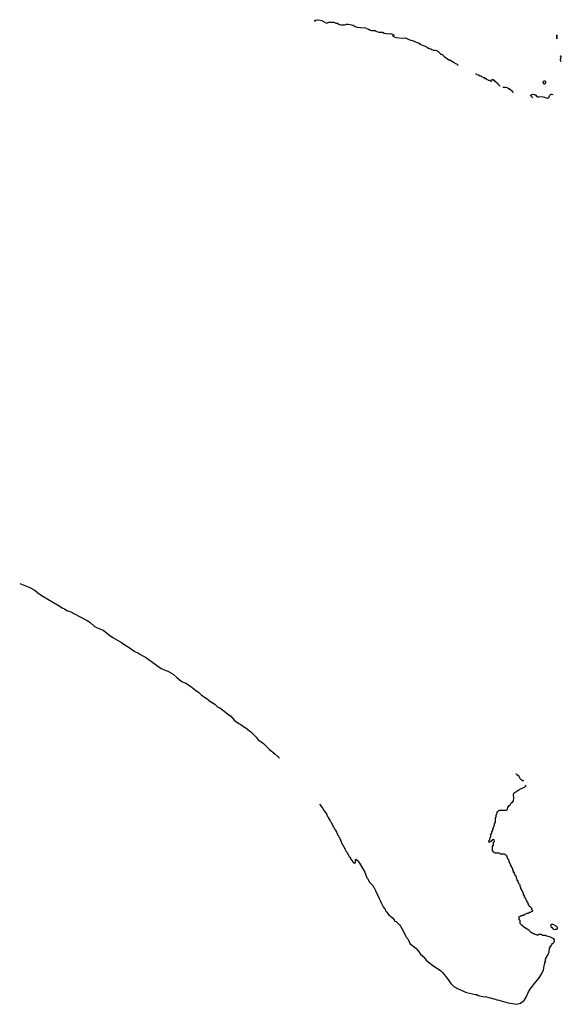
# Model space of a CAD drawing. Header units: inches. Extents: x 2550115 to 2887259, y 311850 to 494471.
# Tile 31 of 115: x 2731971 to 2743830, y 329418 to 350987. Entities that reach past the tile are written whole.
import ezdxf

# ---------------------------------------------------------------- set-up
doc = ezdxf.new("R2010")
doc.units = ezdxf.units.IN
doc.header["$MEASUREMENT"] = 0
for name, color, linetype in [('C7333', 7, 'Continuous'), ('C7335', 7, 'Continuous'), ('C7342', 7, 'Continuous'), ('C7343', 7, 'Continuous'), ('C7344', 7, 'Continuous'), ('C7345', 7, 'Continuous')]:
    doc.layers.add(name, color=color, linetype=linetype)

msp = doc.modelspace()

# ---------------------------------------------------------------- linework, layer by layer
at = {"layer": 'C7333', "color": 6}
for points in [[(2731971, 338634), (2732190, 338549), (2732310, 338480), (2732371, 338431), (2732466, 338366), (2732836, 338150), (2732916, 338096), (2732950, 338081), (2733007, 338047), (2733110, 338010), (2733160, 337980), (2733450, 337827), (2733510, 337787), (2733604, 337704), (2733650, 337670), (2733761, 337630), (2733801, 337610), (2733859, 337570), (2733918, 337518), (2734013, 337453), (2734203, 337343), (2734270, 337291), (2734390, 337221), (2734475, 337155), (2734570, 337110), (2734618, 337078), (2734746, 337010), (2734970, 336850), (2735070, 336772), (2735230, 336707), (2735330, 336650), (2735414, 336574), (2735501, 336501), (2735539, 336479), (2735608, 336450), (2735710, 336387), (2735819, 336299), (2735891, 336250), (2735953, 336193), (2735990, 336171), (2736010, 336150), (2736105, 336090), (2736116, 336076), (2736246, 335990), (2736310, 335930), (2736351, 335910), (2736441, 335850), (2736521, 335781), (2736591, 335730), (2736677, 335637), (2736772, 335572), (2736815, 335550), (2736892, 335492), (2736931, 335470), (2737031, 335390), (2737151, 335270), (2737193, 335213), (2737311, 335130), (2737430, 335010), (2737555, 334905), (2737557, 334903), (2737626, 334846), (2737657, 334812)], [(2738533, 333805), (2738610, 333705), (2738636, 333656), (2738687, 333587), (2738713, 333533), (2738730, 333511), (2738734, 333494), (2738765, 333450), (2738771, 333431), (2738790, 333411), (2738801, 333381), (2738811, 333370), (2738815, 333355), (2738878, 333238), (2738891, 333230), (2738891, 333211), (2738911, 333190), (2738912, 333170), (2738931, 333151), (2738932, 333132), (2738952, 333110), (2738958, 333078), (2738972, 333070), (2738978, 333038), (2738992, 333030), (2738998, 332998), (2739012, 332990), (2739018, 332938), (2739030, 332934), (2739038, 332918), (2739050, 332914), (2739058, 332878), (2739072, 332872), (2739078, 332838), (2739090, 332834), (2739098, 332798), (2739112, 332790), (2739118, 332758), (2739134, 332750), (2739138, 332738), (2739150, 332734), (2739158, 332698), (2739172, 332690), (2739178, 332658), (2739190, 332654), (2739198, 332638), (2739214, 332630), (2739218, 332598), (2739230, 332594), (2739238, 332578), (2739254, 332570), (2739258, 332538), (2739273, 332533), (2739278, 332518), (2739290, 332514), (2739322, 332518), (2739327, 332553), (2739326, 332590), (2739330, 332594), (2739370, 332565), (2739410, 332511), (2739530, 332311), (2739575, 332190), (2739590, 332170), (2739631, 332091), (2739690, 332032), (2739698, 332018), (2739711, 332010), (2739721, 331981), (2739730, 331972), (2739765, 331910), (2739777, 331877), (2739785, 331870), (2739814, 331794), (2739830, 331771), (2739839, 331739), (2739866, 331690), (2739883, 331643), (2739925, 331570), (2739931, 331551), (2739970, 331491), (2739983, 331463), (2740000, 331443)]]:
    msp.add_lwpolyline(points, dxfattribs=at)
at = {"layer": 'C7335', "color": 6}
msp.add_lwpolyline([(2738439, 350941), (2738434, 350970), (2738450, 350978), (2738490, 350981), (2738510, 350987), (2738590, 350970), (2738637, 350937), (2738690, 350914), (2738710, 350916), (2738742, 350930), (2738770, 350936), (2738850, 350930), (2738890, 350913), (2738931, 350910), (2738965, 350885), (2739010, 350871), (2739090, 350873), (2739130, 350890), (2739170, 350890), (2739270, 350870), (2739319, 350839), (2739362, 350822), (2739433, 350813), (2739552, 350810), (2739554, 350794), (2739594, 350790), (2739598, 350778), (2739612, 350772), (2739634, 350770), (2739655, 350755), (2739671, 350751), (2739754, 350750), (2739772, 350732), (2739794, 350730), (2739832, 350712), (2739914, 350710), (2739954, 350694), (2740000, 350687)], dxfattribs=at)
at = {"layer": 'C7342', "color": 6}
msp.add_lwpolyline([(2741324, 330000), (2741411, 329870), (2741477, 329810), (2741574, 329754), (2741753, 329673), (2741951, 329631), (2741970, 329631), (2742013, 329613), (2742110, 329591), (2742190, 329581), (2742354, 329534), (2742391, 329530), (2742417, 329517), (2742470, 329508), (2742512, 329492), (2742670, 329450), (2742850, 329418), (2742938, 329442), (2742997, 329483), (2743016, 329504), (2743063, 329577), (2743115, 329690), (2743152, 329750), (2743270, 329908), (2743317, 329963), (2743342, 330000)], dxfattribs=at)
at = {"layer": 'C7343', "color": 6}
for points in [[(2743010, 334310), (2742990, 334314), (2742950, 334333), (2742935, 334350), (2742905, 334405), (2742850, 334449), (2742844, 334470)], [(2743342, 330000), (2743404, 330096), (2743437, 330170), (2743463, 330297), (2743469, 330310), (2743468, 330332), (2743488, 330370), (2743478, 330390), (2743488, 330412), (2743489, 330430), (2743509, 330451), (2743542, 330510), (2743564, 330570), (2743570, 330652), (2743586, 330654), (2743589, 330690), (2743606, 330694), (2743610, 330714), (2743628, 330732), (2743629, 330751), (2743650, 330754), (2743670, 330774), (2743678, 330810), (2743678, 330830), (2743668, 330850), (2743590, 330889), (2743510, 330908), (2743487, 330927), (2743410, 330928), (2743402, 330942), (2743390, 330946), (2743330, 330946), (2743310, 330928), (2743296, 330936), (2743251, 330949), (2743225, 330965), (2743209, 330970), (2743169, 330990), (2743121, 331041), (2743009, 331110), (2742990, 331130), (2742958, 331150), (2742949, 331169), (2742930, 331186), (2742926, 331250), (2742922, 331262), (2742908, 331270), (2742907, 331333), (2742922, 331338), (2742930, 331354), (2742962, 331358), (2742970, 331374), (2743010, 331374), (2743022, 331378), (2743027, 331393), (2743062, 331398), (2743070, 331414), (2743110, 331414), (2743122, 331418), (2743130, 331434), (2743162, 331438), (2743170, 331454), (2743202, 331458), (2743206, 331470), (2743202, 331482), (2743187, 331487), (2743182, 331522), (2743170, 331526), (2743162, 331542), (2743150, 331546), (2743142, 331562), (2743126, 331570), (2743122, 331602), (2743107, 331607), (2743102, 331642), (2743086, 331650), (2743082, 331682), (2743066, 331690), (2743062, 331722), (2743046, 331730), (2743042, 331762), (2743027, 331767), (2743022, 331802), (2743006, 331810), (2743006, 331850), (2743002, 331862), (2742987, 331867), (2742982, 331902), (2742967, 331907), (2742962, 331942), (2742947, 331947), (2742942, 331982), (2742926, 331990), (2742926, 332030), (2742922, 332042), (2742907, 332047), (2742902, 332082), (2742887, 332087), (2742882, 332122), (2742867, 332127), (2742862, 332162), (2742846, 332170), (2742846, 332210), (2742842, 332222), (2742827, 332227), (2742822, 332262), (2742807, 332267), (2742802, 332302), (2742787, 332307), (2742782, 332342), (2742766, 332350), (2742766, 332390), (2742762, 332402), (2742747, 332407), (2742742, 332442), (2742727, 332447), (2742722, 332482), (2742707, 332487), (2742702, 332522), (2742686, 332530), (2742686, 332570), (2742682, 332582), (2742666, 332590), (2742662, 332622), (2742646, 332630), (2742642, 332662), (2742627, 332667), (2742622, 332682), (2742607, 332687), (2742602, 332702), (2742590, 332706), (2742490, 332706), (2742482, 332722), (2742470, 332726), (2742367, 332727), (2742362, 332742), (2742347, 332747), (2742342, 332762), (2742326, 332770), (2742327, 332887), (2742330, 332894), (2742342, 332898), (2742346, 332910), (2742346, 332970), (2742362, 332978), (2742366, 332990), (2742362, 333022), (2742350, 333026), (2742318, 333022), (2742313, 333007), (2742298, 333002), (2742293, 332987), (2742278, 332982), (2742273, 332967), (2742250, 332966), (2742246, 332970), (2742249, 333010), (2742262, 333018), (2742267, 333033), (2742270, 333074), (2742282, 333078), (2742288, 333092), (2742290, 333134), (2742309, 333170), (2742310, 333194), (2742329, 333230), (2742330, 333254), (2742349, 333290), (2742369, 333350), (2742369, 333371), (2742386, 333410), (2742386, 333510), (2742402, 333518), (2742406, 333530), (2742406, 333570), (2742422, 333578), (2742428, 333632), (2742442, 333638), (2742446, 333650), (2742469, 333671), (2742610, 333670), (2742627, 333673), (2742649, 333690), (2742662, 333730), (2742690, 333772), (2742709, 333791), (2742729, 333830), (2742766, 333854), (2742783, 333877), (2742790, 333930), (2742781, 334010), (2742794, 334046), (2742919, 334130), (2743026, 334174), (2743047, 334193), (2743062, 334218)], [(2740000, 331443), (2740056, 331376), (2740130, 331319), (2740167, 331270), (2740174, 331254), (2740196, 331236), (2740211, 331230), (2740290, 331156), (2740310, 331130), (2740370, 331030), (2740419, 330919), (2740436, 330890), (2740470, 330850), (2740504, 330770), (2740517, 330750), (2740644, 330650), (2740696, 330590), (2740750, 330517), (2740804, 330464), (2740887, 330370), (2741010, 330273), (2741189, 330149), (2741231, 330111), (2741304, 330030), (2741324, 330000)]]:
    msp.add_lwpolyline(points, dxfattribs=at)
msp.add_lwpolyline([(2743650, 331169), (2743610, 331166), (2743594, 331130), (2743598, 331118), (2743610, 331114), (2743634, 331090), (2743638, 331078), (2743650, 331074), (2743670, 331054), (2743696, 331064), (2743730, 331062), (2743748, 331072), (2743749, 331090), (2743738, 331110), (2743715, 331130), (2743670, 331162)], close=True, dxfattribs=at)
at = {"layer": 'C7344', "color": 6}
for points in [[(2741556, 350000), (2741557, 349997), (2741571, 349990)], [(2742216, 349664), (2742212, 349672), (2742194, 349674), (2742191, 349691), (2742173, 349693), (2742154, 349710), (2742130, 349714), (2742114, 349730), (2742092, 349732), (2742074, 349750), (2742050, 349751), (2742038, 349758), (2742030, 349771), (2742010, 349771), (2741981, 349781), (2741972, 349790), (2741950, 349793)], [(2742492, 349528), (2742490, 349534), (2742478, 349538), (2742470, 349554), (2742458, 349558), (2742450, 349574), (2742438, 349578), (2742430, 349594), (2742418, 349598), (2742410, 349614), (2742398, 349618), (2742394, 349630), (2742374, 349634), (2742372, 349650), (2742353, 349653), (2742350, 349671), (2742307, 349673), (2742302, 349638), (2742290, 349634), (2742278, 349638), (2742270, 349654), (2742230, 349654)], [(2742774, 349386), (2742766, 349410), (2742691, 349470), (2742673, 349473), (2742650, 349491), (2742610, 349501), (2742550, 349501)], [(2743206, 349270), (2743202, 349282), (2743190, 349286), (2743146, 349330), (2743166, 349334), (2743190, 349350), (2743210, 349353), (2743250, 349350), (2743276, 349330), (2743290, 349310), (2743310, 349299), (2743330, 349296), (2743370, 349301), (2743430, 349296), (2743462, 349290), (2743496, 349276), (2743530, 349271), (2743547, 349273), (2743557, 349283), (2743576, 349330), (2743590, 349350), (2743614, 349354), (2743650, 349346)]]:
    msp.add_lwpolyline(points, dxfattribs=at)
msp.add_lwpolyline([(2743450, 349574), (2743437, 349590), (2743430, 349610), (2743450, 349645), (2743470, 349650), (2743483, 349630), (2743487, 349610), (2743470, 349574)], close=True, dxfattribs=at)
at = {"layer": 'C7345', "color": 6}
for points in [[(2740000, 350687), (2740070, 350676), (2740090, 350682), (2740110, 350674), (2740152, 350672), (2740158, 350658), (2740174, 350650), (2740152, 350648), (2740134, 350630), (2740185, 350605), (2740217, 350597), (2740350, 350580), (2740410, 350588), (2740430, 350582), (2740494, 350554), (2740610, 350519), (2740654, 350494), (2740715, 350470), (2740730, 350450), (2740802, 350422), (2740851, 350410), (2740899, 350379), (2740938, 350358), (2740970, 350346), (2740991, 350331), (2741030, 350319), (2741070, 350321), (2741105, 350310), (2741116, 350296), (2741131, 350290), (2741192, 350232), (2741212, 350230), (2741272, 350170), (2741310, 350151), (2741370, 350111), (2741390, 350105), (2741450, 350070), (2741460, 350060), (2741482, 350050), (2741497, 350037), (2741550, 350011), (2741556, 350000)], [(2743830, 350066), (2743822, 350082), (2743809, 350090), (2743809, 350131), (2743822, 350138), (2743826, 350170), (2743822, 350182), (2743808, 350190), (2743810, 350194), (2743830, 350191)]]:
    msp.add_lwpolyline(points, dxfattribs=at)
msp.add_lwpolyline([(2743730, 350566), (2743730, 350654), (2743734, 350650)], close=True, dxfattribs=at)

doc.saveas('drawing.dxf')
